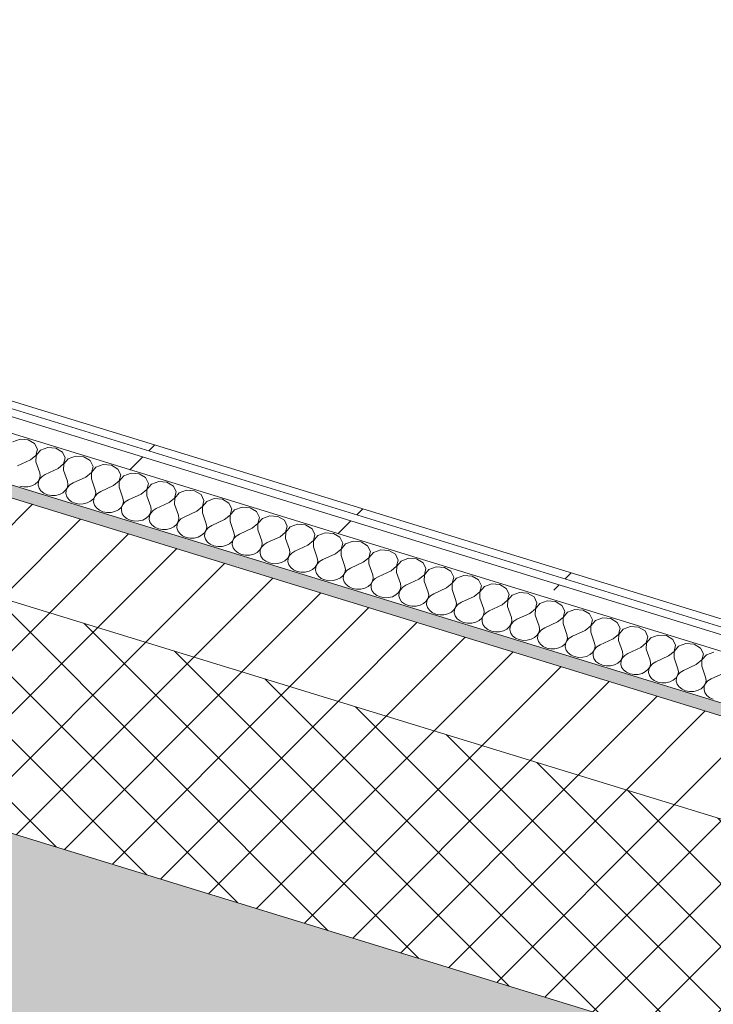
# Model space of a CAD drawing. Header units: millimetres. Extents: x -2220 to 52371, y -4077 to 6953.
# Tile 88 of 228: x 7545 to 8013, y -3221 to -2556. Entities that reach past the tile are written whole.
import ezdxf

# ---------------------------------------------------------------- set-up
doc = ezdxf.new("R2010")
doc.units = ezdxf.units.MM
doc.header["$MEASUREMENT"] = 0
doc.linetypes.add('Wipeout_Contour', pattern=[1000, 0, -1000])
doc.layers.add('12_FAÇ_Façana', color=7, linetype='Continuous')
doc.layers.add('Nuevo_08_E_Envans secs', color=7, linetype='Continuous')
for name, color, linetype, lineweight, true_color in [('12_FAÇ_Façana_Pluma_Nº__102', 7, 'Continuous', 5, 0xcccccc), ('12_FAÇ_Façana_Pluma_Nº__174', 7, 'Continuous', 13, 0xe4ad2c), ('12_FAÇ_Façana_Pluma_Nº__176', 7, 'Continuous', 15, 0x93a0c6), ('Nuevo_08_E_Envans secs_Pluma_Nº__102', 7, 'Continuous', 5, 0xcccccc), ('Nuevo_08_E_Envans secs_Pluma_Nº__171', 171, 'Continuous', 13, 0xaaaaff), ('Nuevo_08_E_Envans secs_Pluma_Nº__177', 7, 'Continuous', 15, 0xf7e046)]:
    doc.layers.add(name, color=color, linetype=linetype, lineweight=lineweight, true_color=true_color)
for name, color, linetype, lineweight in [('12_FAÇ_Façana_Pluma_Nº__2', 8, 'Continuous', 5), ('12_FAÇ_Façana_Pluma_Nº__7', 7, 'Continuous', 5), ('Nuevo_08_E_Envans secs_Pluma_Nº__1', 7, 'Continuous', 5)]:
    doc.layers.add(name, color=color, linetype=linetype, lineweight=lineweight)
pattern_1 = [(45, (0, 0), (-183.848, 183.848), [195, -65]), (45, (7e-14, 183.85), (-183.848, 183.848), [195, -65])]

# ---------------------------------------------------------------- blocks, each defined once
blk = doc.blocks.new('Elem Sección_14_1')
at = {"layer": '12_FAÇ_Façana_Pluma_Nº__102', "linetype": 'Continuous', "lineweight": 0, "true_color": 0xe5e5e5}
blk.add_hatch(color=254, dxfattribs=at).paths.add_polyline_path([(778.79, -1161.36), (9655.75, -3885.6), (9715.31, -3773.22), (6546.37, -2800.71), (6538.43, -2815.7), (6095.56, -2679.79), (6103.5, -2664.8), (838.34, -1048.99)])
at = {"layer": '12_FAÇ_Façana_Pluma_Nº__174', "linetype": 'Continuous', "lineweight": 13, "true_color": 0xe4ad2c}
h = blk.add_hatch(dxfattribs=at)
h.set_pattern_fill('SATE_Aislamiento_0001', color=42, style=0, pattern_type=2)
h.set_pattern_definition([(45, (0, 0), (-21.2132, 21.2132), []), (135, (0, 0), (21.2132, 21.2132), [])])
h.paths.add_polyline_path([(9715.31, -3773.22), (9786.77, -3638.37), (6657.2, -2677.95), (6617.83, -2665.87), (6546.37, -2800.71)])
at = {"layer": '12_FAÇ_Façana_Pluma_Nº__176', "linetype": 'Continuous', "lineweight": 0, "true_color": 0x495063}
blk.add_hatch(color=251, dxfattribs=at).paths.add_polyline_path([(9818.54, -3578.44), (9822.51, -3570.95), (6692.93, -2610.52), (6688.96, -2618.01)])
at = {"layer": '12_FAÇ_Façana_Pluma_Nº__2', "linetype": 'Continuous', "lineweight": 5}
h = blk.add_hatch(dxfattribs=at)
h.set_pattern_fill('Ceramic_0001', color=8, style=0, pattern_type=2)
h.set_pattern_definition([(45, (0, 0), (-21.2132, 21.2132), [])])
h.paths.add_polyline_path([(6688.96, -2618.01), (6657.2, -2677.95), (9786.77, -3638.37), (9818.54, -3578.44)])
at = {"layer": '12_FAÇ_Façana_Pluma_Nº__7', "color": 7, "linetype": 'Continuous', "lineweight": 5}
for p, q in [((6692.93, -2610.52), (9822.51, -3570.95)), ((6688.96, -2618.01), (9818.54, -3578.44)), ((6546.37, -2800.71), (9715.31, -3773.22))]:
    blk.add_line(p, q, dxfattribs=at)
at = {"layer": '12_FAÇ_Façana_Pluma_Nº__7', "color": 7, "linetype": 'Continuous', "lineweight": 5, "flags": 128}
blk.add_lwpolyline([(6617.83, -2665.87), (6657.2, -2677.95), (9786.77, -3638.37)], dxfattribs=at)
blk = doc.blocks.new('*X134')
at = {"layer": 'Nuevo_08_E_Envans secs_Pluma_Nº__102', "color": 254, "linetype": 'Continuous', "lineweight": 5, "true_color": 0xcccccc}
for p, q in [((7545.11, -2839.27), (7540.13, -2841.09)), ((7550.6, -2839.72), (7545.11, -2839.27)), ((7554.96, -2842.3), (7550.6, -2839.72)), ((7556.89, -2846.24), (7554.96, -2842.3)), ((7552.05, -2853.44), (7555.81, -2850.36)), ((7555.89, -2850.38), (7555.8, -2854.59)), ((7555.81, -2850.36), (7556.89, -2846.24)), ((7558.87, -2846.84), (7555.89, -2850.38)), ((7563.85, -2845.03), (7558.87, -2846.84)), ((7569.35, -2845.47), (7563.85, -2845.03)), ((7573.71, -2848.05), (7569.35, -2845.47)), ((7575.64, -2851.99), (7573.71, -2848.05)), ((7582.6, -2850.78), (7577.62, -2852.6)), ((7588.09, -2851.23), (7582.6, -2850.78)), ((7592.45, -2853.8), (7588.09, -2851.23)), ((7552.05, -2853.44), (7543.4, -2857.42)), ((7555.8, -2854.59), (7558.4, -2862.02)), ((7570.79, -2859.19), (7574.56, -2856.11)), ((7574.64, -2856.14), (7574.54, -2860.34)), ((7574.56, -2856.11), (7575.64, -2851.99)), ((7577.62, -2852.6), (7574.64, -2856.14)), ((7594.39, -2857.74), (7592.45, -2853.8)), ((7593.31, -2861.87), (7594.39, -2857.74)), ((7601.35, -2856.53), (7596.36, -2858.35)), ((7606.84, -2856.98), (7601.35, -2856.53)), ((7611.2, -2859.56), (7606.84, -2856.98)), ((7558.3, -2866.22), (7558.74, -2864.13)), ((7559.98, -2864.51), (7558.38, -2866.25)), ((7558.74, -2864.13), (7558.4, -2862.02)), ((7562.15, -2863.17), (7559.98, -2864.51)), ((7570.79, -2859.19), (7562.15, -2863.17)), ((7574.54, -2860.34), (7577.14, -2867.77)), ((7589.54, -2864.94), (7593.31, -2861.87)), ((7593.38, -2861.89), (7593.29, -2866.09)), ((7596.36, -2858.35), (7593.38, -2861.89)), ((7613.13, -2863.5), (7611.2, -2859.56)), ((7612.05, -2867.62), (7613.13, -2863.5)), ((7615.11, -2864.1), (7612.13, -2867.64)), ((7620.09, -2862.28), (7615.11, -2864.1)), ((7625.58, -2862.73), (7620.09, -2862.28)), ((7629.95, -2865.31), (7625.58, -2862.73)), ((7544.85, -2871.14), (7547.55, -2871.65)), ((7550.34, -2871.58), (7553, -2870.94)), ((7553, -2870.94), (7555.32, -2869.76)), ((7555.32, -2869.76), (7557.14, -2868.15)), ((7557.14, -2868.15), (7558.3, -2866.22)), ((7557.46, -2868.25), (7557.3, -2870.37)), ((7557.3, -2870.37), (7557.91, -2872.44)), ((7558.38, -2866.25), (7557.46, -2868.25)), ((7577.05, -2871.98), (7577.48, -2869.88)), ((7578.73, -2870.26), (7577.13, -2872)), ((7577.48, -2869.88), (7577.14, -2867.77)), ((7580.89, -2868.92), (7578.73, -2870.26)), ((7589.54, -2864.94), (7580.89, -2868.92)), ((7593.29, -2866.09), (7595.89, -2873.53)), ((7608.29, -2870.7), (7599.64, -2874.68)), ((7608.29, -2870.7), (7612.05, -2867.62)), ((7612.13, -2867.64), (7612.03, -2871.85)), ((7631.88, -2869.25), (7629.95, -2865.31)), ((7630.8, -2873.37), (7631.88, -2869.25)), ((7633.86, -2869.86), (7630.87, -2873.39)), ((7638.84, -2868.04), (7633.86, -2869.86)), ((7644.33, -2868.48), (7638.84, -2868.04)), ((7648.69, -2871.06), (7644.33, -2868.48)), ((7650.62, -2875), (7648.69, -2871.06)), ((7547.55, -2871.65), (7550.34, -2871.58)), ((7557.91, -2872.44), (7559.23, -2874.31)), ((7559.23, -2874.31), (7561.18, -2875.83)), ((7561.18, -2875.83), (7563.59, -2876.89)), ((7563.59, -2876.89), (7566.3, -2877.4)), ((7566.3, -2877.4), (7569.09, -2877.34)), ((7569.09, -2877.34), (7571.74, -2876.69)), ((7571.74, -2876.69), (7574.07, -2875.52)), ((7574.07, -2875.52), (7575.88, -2873.91)), ((7575.88, -2873.91), (7577.05, -2871.98)), ((7576.21, -2874.01), (7576.05, -2876.12)), ((7576.05, -2876.12), (7576.65, -2878.2)), ((7577.13, -2872), (7576.21, -2874.01)), ((7594.63, -2879.66), (7595.8, -2877.73)), ((7595.87, -2877.75), (7594.95, -2879.76)), ((7595.8, -2877.73), (7596.23, -2875.63)), ((7597.47, -2876.02), (7595.87, -2877.75)), ((7596.23, -2875.63), (7595.89, -2873.53)), ((7599.64, -2874.68), (7597.47, -2876.02)), ((7612.03, -2871.85), (7614.63, -2879.28)), ((7627.03, -2876.45), (7618.38, -2880.43)), ((7627.03, -2876.45), (7630.8, -2873.37)), ((7630.87, -2873.39), (7630.78, -2877.6)), ((7630.78, -2877.6), (7633.38, -2885.03)), ((7649.54, -2879.12), (7650.62, -2875)), ((7652.6, -2875.61), (7649.62, -2879.15)), ((7657.58, -2873.79), (7652.6, -2875.61)), ((7663.07, -2874.24), (7657.58, -2873.79)), ((7667.44, -2876.81), (7663.07, -2874.24)), ((7669.37, -2880.75), (7667.44, -2876.81)), ((7576.65, -2878.2), (7577.98, -2880.06)), ((7577.98, -2880.06), (7579.92, -2881.58)), ((7579.92, -2881.58), (7582.34, -2882.64)), ((7582.34, -2882.64), (7585.05, -2883.16)), ((7585.05, -2883.16), (7587.83, -2883.09)), ((7587.83, -2883.09), (7590.49, -2882.44)), ((7590.49, -2882.44), (7592.81, -2881.27)), ((7592.81, -2881.27), (7594.63, -2879.66)), ((7594.95, -2879.76), (7594.79, -2881.88)), ((7594.79, -2881.88), (7595.4, -2883.95)), ((7595.4, -2883.95), (7596.72, -2885.82)), ((7613.37, -2885.41), (7614.54, -2883.48)), ((7614.62, -2883.51), (7613.7, -2885.51)), ((7614.54, -2883.48), (7614.97, -2881.39)), ((7616.22, -2881.77), (7614.62, -2883.51)), ((7614.97, -2881.39), (7614.63, -2879.28)), ((7618.38, -2880.43), (7616.22, -2881.77)), ((7645.78, -2882.2), (7637.13, -2886.18)), ((7645.78, -2882.2), (7649.54, -2879.12)), ((7649.62, -2879.15), (7649.53, -2883.35)), ((7649.53, -2883.35), (7652.12, -2890.79)), ((7668.29, -2884.88), (7669.37, -2880.75)), ((7671.35, -2881.36), (7668.36, -2884.9)), ((7676.33, -2879.54), (7671.35, -2881.36)), ((7681.82, -2879.99), (7676.33, -2879.54)), ((7686.18, -2882.57), (7681.82, -2879.99)), ((7688.11, -2886.51), (7686.18, -2882.57)), ((7596.72, -2885.82), (7598.67, -2887.34)), ((7598.67, -2887.34), (7601.09, -2888.39)), ((7601.09, -2888.39), (7603.79, -2888.91)), ((7603.79, -2888.91), (7606.58, -2888.84)), ((7606.58, -2888.84), (7609.23, -2888.2)), ((7609.23, -2888.2), (7611.56, -2887.02)), ((7611.56, -2887.02), (7613.37, -2885.41)), ((7613.7, -2885.51), (7613.54, -2887.63)), ((7613.54, -2887.63), (7614.14, -2889.7)), ((7614.14, -2889.7), (7615.47, -2891.57)), ((7630.3, -2892.78), (7632.12, -2891.16)), ((7632.12, -2891.16), (7633.29, -2889.24)), ((7632.45, -2891.26), (7632.28, -2893.38)), ((7633.36, -2889.26), (7632.45, -2891.26)), ((7633.29, -2889.24), (7633.72, -2887.14)), ((7634.96, -2887.52), (7633.36, -2889.26)), ((7633.72, -2887.14), (7633.38, -2885.03)), ((7637.13, -2886.18), (7634.96, -2887.52)), ((7652.46, -2892.89), (7652.12, -2890.79)), ((7664.52, -2887.95), (7655.87, -2891.94)), ((7664.52, -2887.95), (7668.29, -2884.88)), ((7668.36, -2884.9), (7668.27, -2889.1)), ((7668.27, -2889.1), (7670.87, -2896.54)), ((7683.27, -2893.71), (7687.03, -2890.63)), ((7687.11, -2890.65), (7687.02, -2894.86)), ((7687.03, -2890.63), (7688.11, -2886.51)), ((7690.09, -2887.11), (7687.11, -2890.65)), ((7695.07, -2885.3), (7690.09, -2887.11)), ((7700.57, -2885.74), (7695.07, -2885.3)), ((7704.93, -2888.32), (7700.57, -2885.74)), ((7706.86, -2892.26), (7704.93, -2888.32)), ((7713.82, -2891.05), (7708.84, -2892.87)), ((7719.31, -2891.5), (7713.82, -2891.05)), ((7615.47, -2891.57), (7617.41, -2893.09)), ((7617.41, -2893.09), (7619.83, -2894.15)), ((7619.83, -2894.15), (7622.54, -2894.66)), ((7622.54, -2894.66), (7625.32, -2894.59)), ((7625.32, -2894.59), (7627.98, -2893.95)), ((7627.98, -2893.95), (7630.3, -2892.78)), ((7632.28, -2893.38), (7632.89, -2895.45)), ((7632.89, -2895.45), (7634.21, -2897.32)), ((7634.21, -2897.32), (7636.16, -2898.84)), ((7649.05, -2898.53), (7650.86, -2896.92)), ((7650.86, -2896.92), (7652.03, -2894.99)), ((7651.19, -2897.02), (7651.03, -2899.14)), ((7652.11, -2895.01), (7651.19, -2897.02)), ((7652.03, -2894.99), (7652.46, -2892.89)), ((7653.71, -2893.27), (7652.11, -2895.01)), ((7655.87, -2891.94), (7653.71, -2893.27)), ((7671.21, -2898.64), (7670.87, -2896.54)), ((7674.62, -2897.69), (7672.46, -2899.03)), ((7683.27, -2893.71), (7674.62, -2897.69)), ((7687.02, -2894.86), (7689.62, -2902.29)), ((7702.01, -2899.46), (7705.78, -2896.38)), ((7705.86, -2896.41), (7705.76, -2900.61)), ((7705.78, -2896.38), (7706.86, -2892.26)), ((7708.84, -2892.87), (7705.86, -2896.41)), ((7723.67, -2894.07), (7719.31, -2891.5)), ((7725.6, -2898.01), (7723.67, -2894.07)), ((7724.53, -2902.14), (7725.6, -2898.01)), ((7732.56, -2896.8), (7727.58, -2898.62)), ((7738.06, -2897.25), (7732.56, -2896.8)), ((7742.42, -2899.83), (7738.06, -2897.25)), ((7636.16, -2898.84), (7638.58, -2899.9)), ((7638.58, -2899.9), (7641.28, -2900.41)), ((7641.28, -2900.41), (7644.07, -2900.35)), ((7644.07, -2900.35), (7646.73, -2899.7)), ((7646.73, -2899.7), (7649.05, -2898.53)), ((7651.03, -2899.14), (7651.63, -2901.21)), ((7651.63, -2901.21), (7652.96, -2903.07)), ((7652.96, -2903.07), (7654.9, -2904.59)), ((7654.9, -2904.59), (7657.32, -2905.65)), ((7665.47, -2905.45), (7667.8, -2904.28)), ((7667.8, -2904.28), (7669.61, -2902.67)), ((7669.61, -2902.67), (7670.78, -2900.74)), ((7669.94, -2902.77), (7669.77, -2904.89)), ((7670.85, -2900.76), (7669.94, -2902.77)), ((7670.78, -2900.74), (7671.21, -2898.64)), ((7672.46, -2899.03), (7670.85, -2900.76)), ((7689.52, -2906.49), (7689.95, -2904.4)), ((7689.95, -2904.4), (7689.62, -2902.29)), ((7693.37, -2903.44), (7691.2, -2904.78)), ((7702.01, -2899.46), (7693.37, -2903.44)), ((7705.76, -2900.61), (7708.36, -2908.04)), ((7720.76, -2905.21), (7724.53, -2902.14)), ((7724.6, -2902.16), (7724.51, -2906.36)), ((7727.58, -2898.62), (7724.6, -2902.16)), ((7744.35, -2903.76), (7742.42, -2899.83)), ((7743.27, -2907.89), (7744.35, -2903.76)), ((7746.33, -2904.37), (7743.35, -2907.91)), ((7751.31, -2902.55), (7746.33, -2904.37)), ((7756.8, -2903), (7751.31, -2902.55)), ((7761.16, -2905.58), (7756.8, -2903)), ((7657.32, -2905.65), (7660.03, -2906.17)), ((7660.03, -2906.17), (7662.81, -2906.1)), ((7662.81, -2906.1), (7665.47, -2905.45)), ((7669.77, -2904.89), (7670.38, -2906.96)), ((7670.38, -2906.96), (7671.7, -2908.83)), ((7671.7, -2908.83), (7673.65, -2910.35)), ((7673.65, -2910.35), (7676.07, -2911.41)), ((7681.56, -2911.85), (7684.22, -2911.21)), ((7684.22, -2911.21), (7686.54, -2910.03)), ((7686.54, -2910.03), (7688.36, -2908.42)), ((7688.36, -2908.42), (7689.52, -2906.49)), ((7688.68, -2908.52), (7688.52, -2910.64)), ((7688.52, -2910.64), (7689.12, -2912.71)), ((7689.6, -2906.52), (7688.68, -2908.52)), ((7691.2, -2904.78), (7689.6, -2906.52)), ((7708.27, -2912.25), (7708.7, -2910.15)), ((7709.95, -2910.53), (7708.34, -2912.27)), ((7708.7, -2910.15), (7708.36, -2908.04)), ((7712.11, -2909.19), (7709.95, -2910.53)), ((7720.76, -2905.21), (7712.11, -2909.19)), ((7724.51, -2906.36), (7727.11, -2913.8)), ((7739.5, -2910.96), (7730.86, -2914.95)), ((7739.5, -2910.96), (7743.27, -2907.89)), ((7743.35, -2907.91), (7743.25, -2912.12)), ((7763.1, -2909.52), (7761.16, -2905.58)), ((7762.02, -2913.64), (7763.1, -2909.52)), ((7765.07, -2910.12), (7762.09, -2913.66)), ((7770.06, -2908.31), (7765.07, -2910.12)), ((7775.55, -2908.75), (7770.06, -2908.31)), ((7779.91, -2911.33), (7775.55, -2908.75)), ((7781.84, -2915.27), (7779.91, -2911.33)), ((7676.07, -2911.41), (7678.77, -2911.92)), ((7678.77, -2911.92), (7681.56, -2911.85)), ((7689.12, -2912.71), (7690.45, -2914.58)), ((7690.45, -2914.58), (7692.4, -2916.1)), ((7692.4, -2916.1), (7694.81, -2917.16)), ((7694.81, -2917.16), (7697.52, -2917.67)), ((7697.52, -2917.67), (7700.31, -2917.6)), ((7700.31, -2917.6), (7702.96, -2916.96)), ((7702.96, -2916.96), (7705.29, -2915.79)), ((7705.29, -2915.79), (7707.1, -2914.18)), ((7707.1, -2914.18), (7708.27, -2912.25)), ((7707.43, -2914.28), (7707.27, -2916.39)), ((7707.27, -2916.39), (7707.87, -2918.47)), ((7708.34, -2912.27), (7707.43, -2914.28)), ((7725.85, -2919.93), (7727.01, -2918)), ((7727.09, -2918.02), (7726.17, -2920.03)), ((7727.01, -2918), (7727.45, -2915.9)), ((7728.69, -2916.29), (7727.09, -2918.02)), ((7727.45, -2915.9), (7727.11, -2913.8)), ((7730.86, -2914.95), (7728.69, -2916.29)), ((7743.25, -2912.12), (7745.85, -2919.55)), ((7758.25, -2916.72), (7749.6, -2920.7)), ((7758.25, -2916.72), (7762.02, -2913.64)), ((7762.09, -2913.66), (7762, -2917.87)), ((7762, -2917.87), (7764.6, -2925.3)), ((7780.76, -2919.39), (7781.84, -2915.27)), ((7783.82, -2915.88), (7780.84, -2919.42)), ((7788.8, -2914.06), (7783.82, -2915.88)), ((7794.29, -2914.51), (7788.8, -2914.06)), ((7798.66, -2917.08), (7794.29, -2914.51)), ((7800.59, -2921.02), (7798.66, -2917.08)), ((7707.87, -2918.47), (7709.2, -2920.33)), ((7709.2, -2920.33), (7711.14, -2921.85)), ((7711.14, -2921.85), (7713.56, -2922.91)), ((7713.56, -2922.91), (7716.26, -2923.43)), ((7716.26, -2923.43), (7719.05, -2923.36)), ((7719.05, -2923.36), (7721.71, -2922.71)), ((7721.71, -2922.71), (7724.03, -2921.54)), ((7724.03, -2921.54), (7725.85, -2919.93)), ((7726.17, -2920.03), (7726.01, -2922.15)), ((7726.01, -2922.15), (7726.62, -2924.22)), ((7726.62, -2924.22), (7727.94, -2926.09)), ((7744.59, -2925.68), (7745.76, -2923.75)), ((7745.84, -2923.78), (7744.92, -2925.78)), ((7745.76, -2923.75), (7746.19, -2921.66)), ((7747.44, -2922.04), (7745.84, -2923.78)), ((7746.19, -2921.66), (7745.85, -2919.55)), ((7749.6, -2920.7), (7747.44, -2922.04)), ((7777, -2922.47), (7768.35, -2926.45)), ((7777, -2922.47), (7780.76, -2919.39)), ((7780.84, -2919.42), (7780.75, -2923.62)), ((7780.75, -2923.62), (7783.34, -2931.05)), ((7799.51, -2925.15), (7800.59, -2921.02)), ((7802.57, -2921.63), (7799.58, -2925.17)), ((7807.55, -2919.81), (7802.57, -2921.63)), ((7813.04, -2920.26), (7807.55, -2919.81)), ((7817.4, -2922.84), (7813.04, -2920.26)), ((7819.33, -2926.78), (7817.4, -2922.84)), ((7727.94, -2926.09), (7729.89, -2927.61)), ((7729.89, -2927.61), (7732.3, -2928.66)), ((7732.3, -2928.66), (7735.01, -2929.18)), ((7735.01, -2929.18), (7737.8, -2929.11)), ((7737.8, -2929.11), (7740.45, -2928.47)), ((7740.45, -2928.47), (7742.78, -2927.29)), ((7742.78, -2927.29), (7744.59, -2925.68)), ((7744.92, -2925.78), (7744.76, -2927.9)), ((7744.76, -2927.9), (7745.36, -2929.97)), ((7745.36, -2929.97), (7746.69, -2931.84)), ((7763.34, -2931.43), (7764.51, -2929.51)), ((7764.58, -2929.53), (7763.66, -2931.53)), ((7764.51, -2929.51), (7764.94, -2927.41)), ((7766.18, -2927.79), (7764.58, -2929.53)), ((7764.94, -2927.41), (7764.6, -2925.3)), ((7768.35, -2926.45), (7766.18, -2927.79)), ((7783.68, -2933.16), (7783.34, -2931.05)), ((7795.74, -2928.22), (7787.09, -2932.21)), ((7795.74, -2928.22), (7799.51, -2925.15)), ((7799.58, -2925.17), (7799.49, -2929.37)), ((7799.49, -2929.37), (7802.09, -2936.81)), ((7814.49, -2933.98), (7818.25, -2930.9)), ((7818.33, -2930.92), (7818.24, -2935.13)), ((7818.25, -2930.9), (7819.33, -2926.78)), ((7821.31, -2927.38), (7818.33, -2930.92)), ((7826.29, -2925.57), (7821.31, -2927.38)), ((7831.78, -2926.01), (7826.29, -2925.57)), ((7836.15, -2928.59), (7831.78, -2926.01)), ((7838.08, -2932.53), (7836.15, -2928.59)), ((7845.04, -2931.32), (7840.06, -2933.14)), ((7850.53, -2931.76), (7845.04, -2931.32)), ((7746.69, -2931.84), (7748.63, -2933.36)), ((7748.63, -2933.36), (7751.05, -2934.42)), ((7751.05, -2934.42), (7753.76, -2934.93)), ((7753.76, -2934.93), (7756.54, -2934.86)), ((7756.54, -2934.86), (7759.2, -2934.22)), ((7759.2, -2934.22), (7761.52, -2933.05)), ((7761.52, -2933.05), (7763.34, -2931.43)), ((7763.66, -2931.53), (7763.5, -2933.65)), ((7763.5, -2933.65), (7764.11, -2935.72)), ((7764.11, -2935.72), (7765.43, -2937.59)), ((7765.43, -2937.59), (7767.38, -2939.11)), ((7780.27, -2938.8), (7782.08, -2937.19)), ((7782.08, -2937.19), (7783.25, -2935.26)), ((7782.41, -2937.29), (7782.25, -2939.41)), ((7783.33, -2935.28), (7782.41, -2937.29)), ((7783.25, -2935.26), (7783.68, -2933.16)), ((7784.93, -2933.54), (7783.33, -2935.28)), ((7787.09, -2932.21), (7784.93, -2933.54)), ((7802.43, -2938.91), (7802.09, -2936.81)), ((7805.84, -2937.96), (7803.67, -2939.3)), ((7814.49, -2933.98), (7805.84, -2937.96)), ((7818.24, -2935.13), (7820.83, -2942.56)), ((7833.23, -2939.73), (7837, -2936.65)), ((7837.07, -2936.68), (7836.98, -2940.88)), ((7837, -2936.65), (7838.08, -2932.53)), ((7840.06, -2933.14), (7837.07, -2936.68)), ((7854.89, -2934.34), (7850.53, -2931.76)), ((7856.82, -2938.28), (7854.89, -2934.34)), ((7863.78, -2937.07), (7858.8, -2938.89)), ((7869.28, -2937.52), (7863.78, -2937.07)), ((7873.64, -2940.1), (7869.28, -2937.52)), ((7767.38, -2939.11), (7769.8, -2940.17)), ((7769.8, -2940.17), (7772.5, -2940.68)), ((7772.5, -2940.68), (7775.29, -2940.62)), ((7775.29, -2940.62), (7777.94, -2939.97)), ((7777.94, -2939.97), (7780.27, -2938.8)), ((7782.25, -2939.41), (7782.85, -2941.48)), ((7782.85, -2941.48), (7784.18, -2943.34)), ((7784.18, -2943.34), (7786.12, -2944.86)), ((7796.69, -2945.72), (7799.01, -2944.55)), ((7799.01, -2944.55), (7800.83, -2942.94)), ((7800.83, -2942.94), (7802, -2941.01)), ((7801.16, -2943.04), (7800.99, -2945.16)), ((7802.07, -2941.03), (7801.16, -2943.04)), ((7802, -2941.01), (7802.43, -2938.91)), ((7803.67, -2939.3), (7802.07, -2941.03)), ((7821.17, -2944.67), (7820.83, -2942.56)), ((7824.58, -2943.71), (7822.42, -2945.05)), ((7833.23, -2939.73), (7824.58, -2943.71)), ((7836.98, -2940.88), (7839.58, -2948.31)), ((7851.98, -2945.48), (7855.74, -2942.41)), ((7855.82, -2942.43), (7855.73, -2946.63)), ((7855.74, -2942.41), (7856.82, -2938.28)), ((7858.8, -2938.89), (7855.82, -2942.43)), ((7875.57, -2944.03), (7873.64, -2940.1)), ((7874.49, -2948.16), (7875.57, -2944.03)), ((7882.53, -2942.82), (7877.55, -2944.64)), ((7888.02, -2943.27), (7882.53, -2942.82)), ((7892.38, -2945.85), (7888.02, -2943.27)), ((7786.12, -2944.86), (7788.54, -2945.92)), ((7788.54, -2945.92), (7791.25, -2946.44)), ((7791.25, -2946.44), (7794.03, -2946.37)), ((7794.03, -2946.37), (7796.69, -2945.72)), ((7800.99, -2945.16), (7801.6, -2947.23)), ((7801.6, -2947.23), (7802.92, -2949.1)), ((7802.92, -2949.1), (7804.87, -2950.62)), ((7804.87, -2950.62), (7807.29, -2951.67)), ((7815.44, -2951.48), (7817.76, -2950.3)), ((7817.76, -2950.3), (7819.58, -2948.69)), ((7819.58, -2948.69), (7820.74, -2946.76)), ((7819.9, -2948.79), (7819.74, -2950.91)), ((7819.74, -2950.91), (7820.34, -2952.98)), ((7820.82, -2946.79), (7819.9, -2948.79)), ((7820.74, -2946.76), (7821.17, -2944.67)), ((7822.42, -2945.05), (7820.82, -2946.79)), ((7839.49, -2952.52), (7839.92, -2950.42)), ((7841.17, -2950.8), (7839.56, -2952.54)), ((7839.92, -2950.42), (7839.58, -2948.31)), ((7843.33, -2949.46), (7841.17, -2950.8)), ((7851.98, -2945.48), (7843.33, -2949.46)), ((7855.73, -2946.63), (7858.33, -2954.07)), ((7870.72, -2951.23), (7862.08, -2955.22)), ((7870.72, -2951.23), (7874.49, -2948.16)), ((7874.57, -2948.18), (7874.47, -2952.38)), ((7877.55, -2944.64), (7874.57, -2948.18)), ((7894.31, -2949.79), (7892.38, -2945.85)), ((7893.24, -2953.91), (7894.31, -2949.79)), ((7896.29, -2950.39), (7893.31, -2953.93)), ((7901.27, -2948.58), (7896.29, -2950.39)), ((7906.77, -2949.02), (7901.27, -2948.58)), ((7911.13, -2951.6), (7906.77, -2949.02)), ((7807.29, -2951.67), (7809.99, -2952.19)), ((7809.99, -2952.19), (7812.78, -2952.12)), ((7812.78, -2952.12), (7815.44, -2951.48)), ((7820.34, -2952.98), (7821.67, -2954.85)), ((7821.67, -2954.85), (7823.61, -2956.37)), ((7823.61, -2956.37), (7826.03, -2957.43)), ((7826.03, -2957.43), (7828.74, -2957.94)), ((7828.74, -2957.94), (7831.52, -2957.87)), ((7831.52, -2957.87), (7834.18, -2957.23)), ((7834.18, -2957.23), (7836.51, -2956.06)), ((7836.51, -2956.06), (7838.32, -2954.44)), ((7838.32, -2954.44), (7839.49, -2952.52)), ((7838.65, -2954.54), (7838.48, -2956.66)), ((7838.48, -2956.66), (7839.09, -2958.74)), ((7839.56, -2952.54), (7838.65, -2954.54)), ((7858.23, -2958.27), (7858.66, -2956.17)), ((7859.91, -2956.56), (7858.31, -2958.29)), ((7858.66, -2956.17), (7858.33, -2954.07)), ((7862.08, -2955.22), (7859.91, -2956.56)), ((7874.47, -2952.38), (7877.07, -2959.82)), ((7889.47, -2956.99), (7880.82, -2960.97)), ((7889.47, -2956.99), (7893.24, -2953.91)), ((7893.31, -2953.93), (7893.22, -2958.14)), ((7913.06, -2955.54), (7911.13, -2951.6)), ((7911.98, -2959.66), (7913.06, -2955.54)), ((7915.04, -2956.15), (7912.06, -2959.69)), ((7920.02, -2954.33), (7915.04, -2956.15)), ((7925.51, -2954.78), (7920.02, -2954.33)), ((7929.88, -2957.35), (7925.51, -2954.78)), ((7931.81, -2961.29), (7929.88, -2957.35)), ((7839.09, -2958.74), (7840.42, -2960.6)), ((7840.42, -2960.6), (7842.36, -2962.12)), ((7842.36, -2962.12), (7844.78, -2963.18)), ((7844.78, -2963.18), (7847.48, -2963.69)), ((7847.48, -2963.69), (7850.27, -2963.63)), ((7850.27, -2963.63), (7852.93, -2962.98)), ((7852.93, -2962.98), (7855.25, -2961.81)), ((7855.25, -2961.81), (7857.07, -2960.2)), ((7857.07, -2960.2), (7858.23, -2958.27)), ((7857.39, -2960.3), (7857.23, -2962.42)), ((7857.23, -2962.42), (7857.84, -2964.49)), ((7858.31, -2958.29), (7857.39, -2960.3)), ((7857.84, -2964.49), (7859.16, -2966.36)), ((7875.81, -2965.95), (7876.98, -2964.02)), ((7877.05, -2964.05), (7876.14, -2966.05)), ((7876.98, -2964.02), (7877.41, -2961.93)), ((7878.66, -2962.31), (7877.05, -2964.05)), ((7877.41, -2961.93), (7877.07, -2959.82)), ((7880.82, -2960.97), (7878.66, -2962.31)), ((7893.22, -2958.14), (7895.82, -2965.57)), ((7908.22, -2962.74), (7899.57, -2966.72)), ((7908.22, -2962.74), (7911.98, -2959.66)), ((7912.06, -2959.69), (7911.96, -2963.89)), ((7911.96, -2963.89), (7914.56, -2971.32)), ((7930.73, -2965.42), (7931.81, -2961.29)), ((7933.78, -2961.9), (7930.8, -2965.44)), ((7938.77, -2960.08), (7933.78, -2961.9)), ((7944.26, -2960.53), (7938.77, -2960.08)), ((7948.62, -2963.11), (7944.26, -2960.53)), ((7950.55, -2967.05), (7948.62, -2963.11)), ((7859.16, -2966.36), (7861.11, -2967.88)), ((7861.11, -2967.88), (7863.52, -2968.93)), ((7863.52, -2968.93), (7866.23, -2969.45)), ((7866.23, -2969.45), (7869.02, -2969.38)), ((7869.02, -2969.38), (7871.67, -2968.73)), ((7871.67, -2968.73), (7874, -2967.56)), ((7874, -2967.56), (7875.81, -2965.95)), ((7876.14, -2966.05), (7875.98, -2968.17)), ((7875.98, -2968.17), (7876.58, -2970.24)), ((7876.58, -2970.24), (7877.91, -2972.11)), ((7894.56, -2971.7), (7895.72, -2969.78)), ((7895.8, -2969.8), (7894.88, -2971.8)), ((7895.72, -2969.78), (7896.16, -2967.68)), ((7897.4, -2968.06), (7895.8, -2969.8)), ((7896.16, -2967.68), (7895.82, -2965.57)), ((7899.57, -2966.72), (7897.4, -2968.06)), ((7926.96, -2968.49), (7918.31, -2972.47)), ((7926.96, -2968.49), (7930.73, -2965.42)), ((7930.8, -2965.44), (7930.71, -2969.64)), ((7930.71, -2969.64), (7933.31, -2977.08)), ((7945.71, -2974.25), (7949.47, -2971.17)), ((7949.55, -2971.19), (7949.46, -2975.4)), ((7949.47, -2971.17), (7950.55, -2967.05)), ((7952.53, -2967.65), (7949.55, -2971.19)), ((7957.51, -2965.83), (7952.53, -2967.65)), ((7963, -2966.28), (7957.51, -2965.83)), ((7967.37, -2968.86), (7963, -2966.28)), ((7969.3, -2972.8), (7967.37, -2968.86)), ((7877.91, -2972.11), (7879.85, -2973.63)), ((7879.85, -2973.63), (7882.27, -2974.69)), ((7882.27, -2974.69), (7884.97, -2975.2)), ((7884.97, -2975.2), (7887.76, -2975.13)), ((7887.76, -2975.13), (7890.42, -2974.49)), ((7890.42, -2974.49), (7892.74, -2973.31)), ((7892.74, -2973.31), (7894.56, -2971.7)), ((7894.88, -2971.8), (7894.72, -2973.92)), ((7894.72, -2973.92), (7895.33, -2975.99)), ((7895.33, -2975.99), (7896.65, -2977.86)), ((7911.49, -2979.07), (7913.3, -2977.46)), ((7913.3, -2977.46), (7914.47, -2975.53)), ((7913.63, -2977.56), (7913.47, -2979.67)), ((7914.55, -2975.55), (7913.63, -2977.56)), ((7914.47, -2975.53), (7914.9, -2973.43)), ((7916.15, -2973.81), (7914.55, -2975.55)), ((7914.9, -2973.43), (7914.56, -2971.32)), ((7918.31, -2972.47), (7916.15, -2973.81)), ((7933.65, -2979.18), (7933.31, -2977.08)), ((7945.71, -2974.25), (7937.06, -2978.23)), ((7949.46, -2975.4), (7952.05, -2982.83)), ((7964.45, -2980), (7968.22, -2976.92)), ((7968.29, -2976.95), (7968.2, -2981.15)), ((7968.22, -2976.92), (7969.3, -2972.8)), ((7971.28, -2973.41), (7968.29, -2976.95)), ((7976.26, -2971.59), (7971.28, -2973.41)), ((7981.75, -2972.03), (7976.26, -2971.59)), ((7986.11, -2974.61), (7981.75, -2972.03)), ((7988.04, -2978.55), (7986.11, -2974.61)), ((7995, -2977.34), (7990.02, -2979.16)), ((8000.49, -2977.79), (7995, -2977.34)), ((8004.86, -2980.36), (8000.49, -2977.79)), ((7896.65, -2977.86), (7898.6, -2979.38)), ((7898.6, -2979.38), (7901.01, -2980.44)), ((7901.01, -2980.44), (7903.72, -2980.95)), ((7903.72, -2980.95), (7906.51, -2980.89)), ((7906.51, -2980.89), (7909.16, -2980.24)), ((7909.16, -2980.24), (7911.49, -2979.07)), ((7913.47, -2979.67), (7914.07, -2981.75)), ((7914.07, -2981.75), (7915.4, -2983.61)), ((7915.4, -2983.61), (7917.34, -2985.13)), ((7930.23, -2984.82), (7932.05, -2983.21)), ((7932.05, -2983.21), (7933.22, -2981.28)), ((7932.37, -2983.31), (7932.21, -2985.43)), ((7933.29, -2981.3), (7932.37, -2983.31)), ((7933.22, -2981.28), (7933.65, -2979.18)), ((7934.89, -2979.57), (7933.29, -2981.3)), ((7937.06, -2978.23), (7934.89, -2979.57)), ((7952.39, -2984.94), (7952.05, -2982.83)), ((7955.8, -2983.98), (7953.64, -2985.32)), ((7964.45, -2980), (7955.8, -2983.98)), ((7968.2, -2981.15), (7970.8, -2988.58)), ((7983.2, -2985.75), (7986.96, -2982.67)), ((7987.04, -2982.7), (7986.95, -2986.9)), ((7986.96, -2982.67), (7988.04, -2978.55)), ((7990.02, -2979.16), (7987.04, -2982.7)), ((8006.79, -2984.3), (8004.86, -2980.36)), ((8005.71, -2988.43), (8006.79, -2984.3)), ((8013.75, -2983.09), (8008.77, -2984.91)), ((7917.34, -2985.13), (7919.76, -2986.19)), ((7919.76, -2986.19), (7922.47, -2986.71)), ((7922.47, -2986.71), (7925.25, -2986.64)), ((7925.25, -2986.64), (7927.91, -2985.99)), ((7927.91, -2985.99), (7930.23, -2984.82)), ((7932.21, -2985.43), (7932.82, -2987.5)), ((7932.82, -2987.5), (7934.14, -2989.37)), ((7934.14, -2989.37), (7936.09, -2990.89)), ((7936.09, -2990.89), (7938.51, -2991.94)), ((7946.65, -2991.75), (7948.98, -2990.57)), ((7948.98, -2990.57), (7950.79, -2988.96)), ((7950.79, -2988.96), (7951.96, -2987.03)), ((7951.12, -2989.06), (7950.96, -2991.18)), ((7952.04, -2987.06), (7951.12, -2989.06)), ((7951.96, -2987.03), (7952.39, -2984.94)), ((7953.64, -2985.32), (7952.04, -2987.06)), ((7970.71, -2992.79), (7971.14, -2990.69)), ((7972.38, -2991.07), (7970.78, -2992.81)), ((7971.14, -2990.69), (7970.8, -2988.58)), ((7974.55, -2989.73), (7972.38, -2991.07)), ((7983.2, -2985.75), (7974.55, -2989.73)), ((7986.95, -2986.9), (7989.55, -2994.34)), ((8001.94, -2991.5), (8005.71, -2988.43)), ((8005.78, -2988.45), (8005.69, -2992.65)), ((8008.77, -2984.91), (8005.78, -2988.45)), ((7938.51, -2991.94), (7941.21, -2992.46)), ((7941.21, -2992.46), (7944, -2992.39)), ((7944, -2992.39), (7946.65, -2991.75)), ((7950.96, -2991.18), (7951.56, -2993.25)), ((7951.56, -2993.25), (7952.89, -2995.12)), ((7952.89, -2995.12), (7954.83, -2996.64)), ((7954.83, -2996.64), (7957.25, -2997.7)), ((7957.25, -2997.7), (7959.96, -2998.21)), ((7962.74, -2998.14), (7965.4, -2997.5)), ((7965.4, -2997.5), (7967.72, -2996.33)), ((7967.72, -2996.33), (7969.54, -2994.71)), ((7969.54, -2994.71), (7970.71, -2992.79)), ((7969.87, -2994.81), (7969.7, -2996.93)), ((7969.7, -2996.93), (7970.31, -2999.01)), ((7970.78, -2992.81), (7969.87, -2994.81)), ((7989.45, -2998.54), (7989.88, -2996.44)), ((7991.13, -2996.82), (7989.53, -2998.56)), ((7989.88, -2996.44), (7989.55, -2994.34)), ((7993.29, -2995.49), (7991.13, -2996.82)), ((8001.94, -2991.5), (7993.29, -2995.49)), ((8005.69, -2992.65), (8008.29, -3000.09)), ((8020.69, -2997.26), (8012.04, -3001.24)), ((7959.96, -2998.21), (7962.74, -2998.14)), ((7970.31, -2999.01), (7971.63, -3000.87)), ((7971.63, -3000.87), (7973.58, -3002.39)), ((7973.58, -3002.39), (7976, -3003.45)), ((7976, -3003.45), (7978.7, -3003.96)), ((7978.7, -3003.96), (7981.49, -3003.9)), ((7981.49, -3003.9), (7984.15, -3003.25)), ((7984.15, -3003.25), (7986.47, -3002.08)), ((7986.47, -3002.08), (7988.29, -3000.47)), ((7988.29, -3000.47), (7989.45, -2998.54)), ((7988.61, -3000.57), (7988.45, -3002.69)), ((7988.45, -3002.69), (7989.05, -3004.76)), ((7989.53, -2998.56), (7988.61, -3000.57)), ((8007.03, -3006.22), (8008.2, -3004.29)), ((8008.27, -3004.32), (8007.36, -3006.32)), ((8008.2, -3004.29), (8008.63, -3002.19)), ((8009.88, -3002.58), (8008.27, -3004.32)), ((8008.63, -3002.19), (8008.29, -3000.09)), ((8012.04, -3001.24), (8009.88, -3002.58)), ((7989.05, -3004.76), (7990.38, -3006.62)), ((7990.38, -3006.62), (7992.33, -3008.15)), ((7992.33, -3008.15), (7994.74, -3009.2)), ((7994.74, -3009.2), (7997.45, -3009.72)), ((7997.45, -3009.72), (8000.23, -3009.65)), ((8000.23, -3009.65), (8002.89, -3009)), ((8002.89, -3009), (8005.22, -3007.83)), ((8005.22, -3007.83), (8007.03, -3006.22)), ((8007.36, -3006.32), (8007.2, -3008.44)), ((8007.2, -3008.44), (8007.8, -3010.51)), ((8007.8, -3010.51), (8009.13, -3012.38)), ((8009.13, -3012.38), (8011.07, -3013.9)), ((8011.07, -3013.9), (8013.49, -3014.96))]:
    blk.add_line(p, q, dxfattribs=at)
blk = doc.blocks.new('Elem Sección_107_1')
at = {"layer": 'Nuevo_08_E_Envans secs', "lineweight": 0}
blk.add_blockref('*X134', (0, 0), dxfattribs=at)
at = {"color": 254, "linetype": 'Wipeout_Contour', "lineweight": 0, "ltscale": 35298.272507}
blk.add_wipeout([(9848.31, -3522.26), (6718.74, -2561.83), (6716.36, -2566.32), (9845.93, -3526.75)], dxfattribs=at).dxf.layer = 'Nuevo_08_E_Envans secs'
at = {"layer": 'Nuevo_08_E_Envans secs_Pluma_Nº__171', "linetype": 'Continuous', "lineweight": 13, "true_color": 0xaaaaff}
h = blk.add_hatch(dxfattribs=at)
h.set_pattern_fill('Panellat_HPL_0001', color=161, style=0, pattern_type=2)
h.set_pattern_definition(pattern_1)
h.paths.add_polyline_path([(9848.31, -3522.26), (6718.74, -2561.83), (6716.36, -2566.32), (9845.93, -3526.75)])
at = {"color": 254, "linetype": 'Wipeout_Contour', "lineweight": 0, "ltscale": 35291.339966}
blk.add_wipeout([(9838.39, -3540.98), (9843.55, -3531.25), (6713.98, -2570.82), (6708.81, -2580.56)], dxfattribs=at).dxf.layer = 'Nuevo_08_E_Envans secs'
at = {"layer": 'Nuevo_08_E_Envans secs_Pluma_Nº__177', "linetype": 'Continuous', "lineweight": 15, "true_color": 0xf7e046}
h = blk.add_hatch(dxfattribs=at)
h.set_pattern_fill('Panellat_HPL_0001', color=53, style=0, pattern_type=2)
h.set_pattern_definition(pattern_1)
h.paths.add_polyline_path([(9838.39, -3540.98), (9843.55, -3531.25), (6713.98, -2570.82), (6708.81, -2580.56)])
at = {"layer": 'Nuevo_08_E_Envans secs_Pluma_Nº__1', "color": 7, "linetype": 'Continuous', "lineweight": 5}
for p, q in [((6713.98, -2570.82), (9843.55, -3531.25)), ((6716.36, -2566.32), (9845.93, -3526.75)), ((6743.34, -2569.38), (9848.31, -3522.26)), ((6708.81, -2580.56), (9838.39, -3540.98))]:
    blk.add_line(p, q, dxfattribs=at)

msp = doc.modelspace()

# ---------------------------------------------------------------- block references
at = {"layer": '12_FAÇ_Façana', "lineweight": 0}
msp.add_blockref('Elem Sección_14_1', (0, 0), dxfattribs=at)

# ---------------------------------------------------------------- next in the draw order: block references
at = {"layer": 'Nuevo_08_E_Envans secs', "lineweight": 0}
msp.add_blockref('Elem Sección_107_1', (0, 0), dxfattribs=at)

doc.saveas('drawing.dxf')
